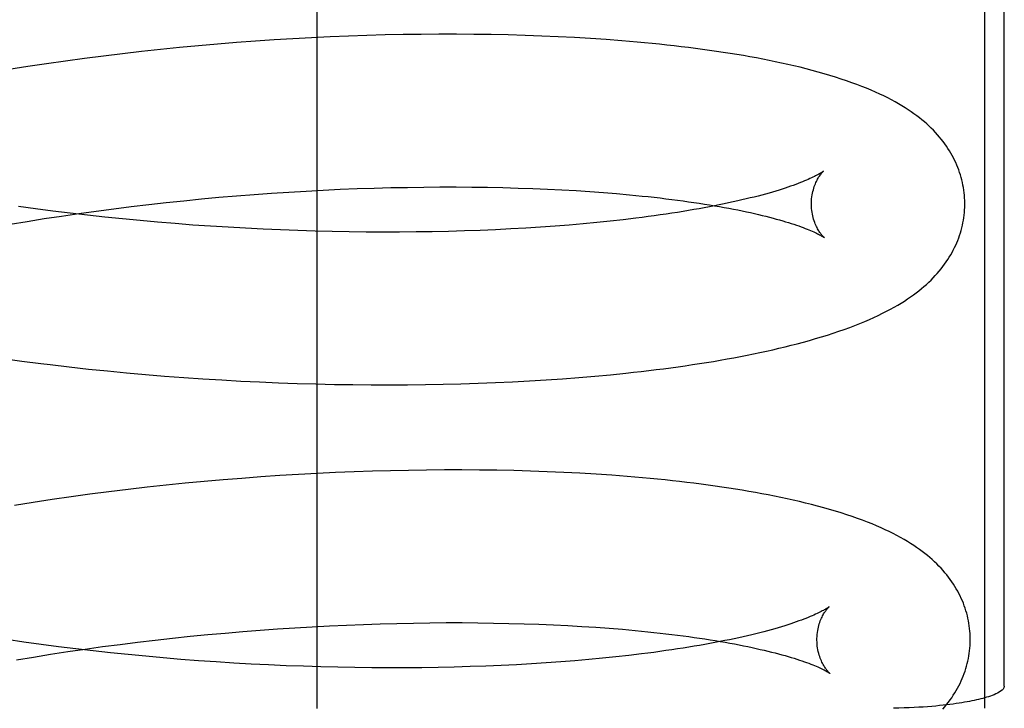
# Model space of a CAD drawing. Header units: inches. Extents: x 0 to 204, y 0 to 132.
# Tile 96 of 112: x 120.052 to 120.1804, y 49.272 to 49.3618. Entities that reach past the tile are written whole.
import ezdxf

# ---------------------------------------------------------------- set-up
doc = ezdxf.new("R2010")
doc.units = ezdxf.units.IN
doc.header["$LTSCALE"] = 11.243375
doc.header["$MEASUREMENT"] = 0
doc.linetypes.add('HIDDEN', pattern=[0.2, 0.1, -0.1])
doc.layers.add('DEFAULT_2', color=8, linetype='HIDDEN')

msp = doc.modelspace()

# ---------------------------------------------------------------- linework, layer by layer
at = {"layer": 'DEFAULT_2', "color": 8, "linetype": 'HIDDEN'}
for p, q in [((120.09075, 49.27202), (120.09075, 49.64702)), ((120.17781, 49.64699), (120.17781, 49.27205)), ((120.1804, 49.27492), (120.1804, 49.64412)), ((120.09486, 49.35965), (120.09246, 49.35955)), ((120.09725, 49.35973), (120.09486, 49.35965)), ((120.09963, 49.3598), (120.09725, 49.35973)), ((120.10199, 49.35984), (120.09963, 49.3598)), ((120.10433, 49.35988), (120.10199, 49.35984)), ((120.10664, 49.3599), (120.10433, 49.35988)), ((120.10894, 49.3599), (120.10664, 49.3599)), ((120.11122, 49.35988), (120.10894, 49.3599)), ((120.11347, 49.35985), (120.11122, 49.35988)), ((120.11569, 49.3598), (120.11347, 49.35985)), ((120.11789, 49.35974), (120.11569, 49.3598)), ((120.12007, 49.35966), (120.11789, 49.35974)), ((120.12221, 49.35957), (120.12007, 49.35966)), ((120.0753, 49.35839), (120.07282, 49.35815)), ((120.07778, 49.3586), (120.0753, 49.35839)), ((120.08024, 49.3588), (120.07778, 49.3586)), ((120.08271, 49.35899), (120.08024, 49.3588)), ((120.08516, 49.35915), (120.08271, 49.35899)), ((120.0876, 49.3593), (120.08516, 49.35915)), ((120.09004, 49.35943), (120.0876, 49.3593)), ((120.09246, 49.35955), (120.09004, 49.35943)), ((120.12433, 49.35946), (120.12221, 49.35957)), ((120.12642, 49.35934), (120.12433, 49.35946)), ((120.12847, 49.3592), (120.12642, 49.35934)), ((120.0629, 49.35705), (120.06042, 49.35673)), ((120.06538, 49.35735), (120.0629, 49.35705)), ((120.06786, 49.35763), (120.06538, 49.35735)), ((120.07034, 49.3579), (120.06786, 49.35763)), ((120.07282, 49.35815), (120.07034, 49.3579)), ((120.05547, 49.35604), (120.05301, 49.35567)), ((120.05794, 49.35639), (120.05547, 49.35604)), ((120.06042, 49.35673), (120.05794, 49.35639)), ((120.05301, 49.35567), (120.05056, 49.35528)), ((120.08253, 49.33901), (120.0848, 49.33917)), ((120.0848, 49.33917), (120.08706, 49.33932)), ((120.08706, 49.33932), (120.08932, 49.33946)), ((120.08932, 49.33946), (120.09156, 49.33957)), ((120.09156, 49.33957), (120.09379, 49.33968)), ((120.09379, 49.33968), (120.096, 49.33977)), ((120.096, 49.33977), (120.0982, 49.33984)), ((120.0982, 49.33984), (120.10038, 49.3399)), ((120.10038, 49.3399), (120.10254, 49.33994)), ((120.10254, 49.33994), (120.10468, 49.33997)), ((120.10468, 49.33997), (120.10679, 49.33999)), ((120.10679, 49.33999), (120.10888, 49.33999)), ((120.10888, 49.33999), (120.11095, 49.33997)), ((120.11095, 49.33997), (120.11298, 49.33995)), ((120.11298, 49.33995), (120.11499, 49.33991)), ((120.11499, 49.33991), (120.11697, 49.33985)), ((120.11697, 49.33985), (120.11891, 49.33978)), ((120.11891, 49.33978), (120.12083, 49.3397)), ((120.12083, 49.3397), (120.1227, 49.33961)), ((120.1227, 49.33961), (120.12454, 49.33951)), ((120.12454, 49.33951), (120.12634, 49.33939)), ((120.12634, 49.33939), (120.1281, 49.33926)), ((120.1281, 49.33926), (120.12982, 49.33912)), ((120.0688, 49.3377), (120.07109, 49.33796)), ((120.07109, 49.33796), (120.07338, 49.3382)), ((120.07338, 49.3382), (120.07567, 49.33843)), ((120.07567, 49.33843), (120.07796, 49.33864)), ((120.07796, 49.33864), (120.08025, 49.33883)), ((120.08025, 49.33883), (120.08253, 49.33901)), ((120.05402, 49.33715), (120.05179, 49.33746)), ((120.05627, 49.33685), (120.05402, 49.33715)), ((120.05854, 49.33657), (120.05627, 49.33685)), ((120.05742, 49.3362), (120.05968, 49.33653)), ((120.06081, 49.33631), (120.05854, 49.33657)), ((120.05968, 49.33653), (120.06195, 49.33685)), ((120.06195, 49.33685), (120.06423, 49.33715)), ((120.06423, 49.33715), (120.06651, 49.33743)), ((120.06651, 49.33743), (120.0688, 49.3377)), ((120.05071, 49.33513), (120.05294, 49.3355)), ((120.05294, 49.3355), (120.05517, 49.33586)), ((120.05517, 49.33586), (120.05742, 49.3362)), ((120.06309, 49.33606), (120.06081, 49.33631)), ((120.06538, 49.33582), (120.06309, 49.33606)), ((120.06767, 49.3356), (120.06538, 49.33582)), ((120.06996, 49.33539), (120.06767, 49.3356)), ((120.07226, 49.33521), (120.06996, 49.33539)), ((120.07455, 49.33503), (120.07226, 49.33521)), ((120.12726, 49.33535), (120.12548, 49.33518)), ((120.129, 49.33553), (120.12726, 49.33535)), ((120.13069, 49.33572), (120.129, 49.33553)), ((120.13234, 49.33592), (120.13069, 49.33572)), ((120.07685, 49.33487), (120.07455, 49.33503)), ((120.07914, 49.33473), (120.07685, 49.33487)), ((120.08143, 49.3346), (120.07914, 49.33473)), ((120.08371, 49.33448), (120.08143, 49.3346)), ((120.08598, 49.33438), (120.08371, 49.33448)), ((120.08824, 49.3343), (120.08598, 49.33438)), ((120.09049, 49.33423), (120.08824, 49.3343)), ((120.09273, 49.33418), (120.09049, 49.33423)), ((120.09495, 49.33414), (120.09273, 49.33418)), ((120.09716, 49.33411), (120.09495, 49.33414)), ((120.09935, 49.3341), (120.09716, 49.33411)), ((120.10152, 49.33411), (120.09935, 49.3341)), ((120.10367, 49.33412), (120.10152, 49.33411)), ((120.10579, 49.33415), (120.10367, 49.33412)), ((120.1079, 49.3342), (120.10579, 49.33415)), ((120.10997, 49.33426), (120.1079, 49.3342)), ((120.11202, 49.33433), (120.10997, 49.33426)), ((120.11404, 49.33442), (120.11202, 49.33433)), ((120.11603, 49.33451), (120.11404, 49.33442)), ((120.11799, 49.33462), (120.11603, 49.33451)), ((120.11992, 49.33475), (120.11799, 49.33462)), ((120.12181, 49.33488), (120.11992, 49.33475)), ((120.12366, 49.33503), (120.12181, 49.33488)), ((120.12548, 49.33518), (120.12366, 49.33503)), ((120.0498, 49.31763), (120.05225, 49.31729)), ((120.05225, 49.31729), (120.05472, 49.31698)), ((120.05844, 49.31654), (120.06092, 49.31626)), ((120.06092, 49.31626), (120.0634, 49.31601)), ((120.0634, 49.31601), (120.06589, 49.31577)), ((120.06589, 49.31577), (120.06838, 49.31555)), ((120.06838, 49.31555), (120.07087, 49.31534)), ((120.07087, 49.31534), (120.07336, 49.31516)), ((120.07336, 49.31516), (120.07584, 49.31498)), ((120.07584, 49.31498), (120.07832, 49.31483)), ((120.07832, 49.31483), (120.08079, 49.31469)), ((120.08079, 49.31469), (120.08326, 49.31457)), ((120.11626, 49.31459), (120.11846, 49.31471)), ((120.11846, 49.31471), (120.12063, 49.31484)), ((120.12063, 49.31484), (120.12277, 49.31499)), ((120.12277, 49.31499), (120.12488, 49.31515)), ((120.12488, 49.31515), (120.12697, 49.31533)), ((120.12697, 49.31533), (120.12902, 49.31552)), ((120.12902, 49.31552), (120.13104, 49.31573)), ((120.08326, 49.31457), (120.08571, 49.31447)), ((120.08571, 49.31447), (120.08816, 49.31438)), ((120.08816, 49.31438), (120.0906, 49.31431)), ((120.0906, 49.31431), (120.09302, 49.31426)), ((120.09302, 49.31426), (120.09543, 49.31422)), ((120.09543, 49.31422), (120.09782, 49.3142)), ((120.09782, 49.3142), (120.1002, 49.31419)), ((120.1002, 49.31419), (120.10255, 49.3142)), ((120.10255, 49.3142), (120.10489, 49.31423)), ((120.10489, 49.31423), (120.10721, 49.31427)), ((120.10721, 49.31427), (120.10951, 49.31433)), ((120.10951, 49.31433), (120.11178, 49.3144)), ((120.11178, 49.3144), (120.11403, 49.31449)), ((120.11403, 49.31449), (120.11626, 49.31459)), ((120.10504, 49.30309), (120.1027, 49.30305)), ((120.10736, 49.3031), (120.10504, 49.30309)), ((120.10966, 49.30311), (120.10736, 49.3031)), ((120.11193, 49.30309), (120.10966, 49.30311)), ((120.11419, 49.30306), (120.11193, 49.30309)), ((120.07849, 49.30181), (120.07602, 49.3016)), ((120.08096, 49.30201), (120.07849, 49.30181)), ((120.08342, 49.30219), (120.08096, 49.30201)), ((120.08588, 49.30236), (120.08342, 49.30219)), ((120.08832, 49.30251), (120.08588, 49.30236)), ((120.09075, 49.30264), (120.08832, 49.30251)), ((120.09317, 49.30276), (120.09075, 49.30264)), ((120.09558, 49.30286), (120.09317, 49.30276)), ((120.09797, 49.30294), (120.09558, 49.30286)), ((120.10035, 49.303), (120.09797, 49.30294)), ((120.1027, 49.30305), (120.10035, 49.303)), ((120.11641, 49.30301), (120.11419, 49.30306)), ((120.11861, 49.30295), (120.11641, 49.30301)), ((120.12079, 49.30287), (120.11861, 49.30295)), ((120.12293, 49.30278), (120.12079, 49.30287)), ((120.12505, 49.30267), (120.12293, 49.30278)), ((120.12714, 49.30255), (120.12505, 49.30267)), ((120.12919, 49.30241), (120.12714, 49.30255)), ((120.0661, 49.30056), (120.06361, 49.30026)), ((120.06858, 49.30084), (120.0661, 49.30056)), ((120.07106, 49.30111), (120.06858, 49.30084)), ((120.07354, 49.30136), (120.07106, 49.30111)), ((120.07602, 49.3016), (120.07354, 49.30136)), ((120.05619, 49.29925), (120.05373, 49.29888)), ((120.05866, 49.2996), (120.05619, 49.29925)), ((120.06113, 49.29994), (120.05866, 49.2996)), ((120.06361, 49.30026), (120.06113, 49.29994)), ((120.05373, 49.29888), (120.05127, 49.29849)), ((120.08561, 49.28239), (120.08787, 49.28254)), ((120.08787, 49.28254), (120.09012, 49.28267)), ((120.09012, 49.28267), (120.09236, 49.28279)), ((120.09236, 49.28279), (120.09459, 49.28289)), ((120.09459, 49.28289), (120.0968, 49.28298)), ((120.0968, 49.28298), (120.099, 49.28305)), ((120.099, 49.28305), (120.10118, 49.28311)), ((120.10118, 49.28311), (120.10333, 49.28315)), ((120.10333, 49.28315), (120.10547, 49.28318)), ((120.10547, 49.28318), (120.10758, 49.2832)), ((120.10758, 49.2832), (120.10967, 49.2832)), ((120.10967, 49.2832), (120.11173, 49.28318)), ((120.11173, 49.28318), (120.11377, 49.28315)), ((120.11377, 49.28315), (120.11577, 49.28311)), ((120.11577, 49.28311), (120.11775, 49.28306)), ((120.11775, 49.28306), (120.11969, 49.28299)), ((120.11969, 49.28299), (120.1216, 49.28291)), ((120.1216, 49.28291), (120.12348, 49.28282)), ((120.12348, 49.28282), (120.12531, 49.28271)), ((120.12531, 49.28271), (120.12711, 49.28259)), ((120.12711, 49.28259), (120.12887, 49.28247)), ((120.0719, 49.28118), (120.0742, 49.28142)), ((120.0742, 49.28142), (120.07649, 49.28164)), ((120.07649, 49.28164), (120.07877, 49.28185)), ((120.07877, 49.28185), (120.08106, 49.28205)), ((120.08106, 49.28205), (120.08334, 49.28222)), ((120.08334, 49.28222), (120.08561, 49.28239)), ((120.12887, 49.28247), (120.13059, 49.28233)), ((120.05252, 49.28066), (120.05029, 49.28099)), ((120.05476, 49.28035), (120.05252, 49.28066)), ((120.05701, 49.28006), (120.05476, 49.28035)), ((120.05927, 49.27978), (120.05701, 49.28006)), ((120.0605, 49.27976), (120.06277, 49.28007)), ((120.06277, 49.28007), (120.06505, 49.28037)), ((120.06505, 49.28037), (120.06733, 49.28065)), ((120.06733, 49.28065), (120.06962, 49.28092)), ((120.06962, 49.28092), (120.0719, 49.28118)), ((120.05154, 49.27835), (120.05376, 49.27872)), ((120.05376, 49.27872), (120.05599, 49.27908)), ((120.05599, 49.27908), (120.05824, 49.27943)), ((120.05824, 49.27943), (120.0605, 49.27976)), ((120.06154, 49.27951), (120.05927, 49.27978)), ((120.06382, 49.27926), (120.06154, 49.27951)), ((120.06611, 49.27903), (120.06382, 49.27926)), ((120.0684, 49.27881), (120.06611, 49.27903)), ((120.0707, 49.2786), (120.0684, 49.27881)), ((120.12973, 49.27874), (120.12799, 49.27856)), ((120.13143, 49.27893), (120.12973, 49.27874)), ((120.13308, 49.27913), (120.13143, 49.27893)), ((120.07299, 49.27841), (120.0707, 49.2786)), ((120.07529, 49.27824), (120.07299, 49.27841)), ((120.07758, 49.27808), (120.07529, 49.27824)), ((120.07988, 49.27793), (120.07758, 49.27808)), ((120.08216, 49.27781), (120.07988, 49.27793)), ((120.08444, 49.27769), (120.08216, 49.27781)), ((120.08671, 49.27759), (120.08444, 49.27769)), ((120.08898, 49.27751), (120.08671, 49.27759)), ((120.09123, 49.27744), (120.08898, 49.27751)), ((120.09347, 49.27739), (120.09123, 49.27744)), ((120.10863, 49.27741), (120.10653, 49.27736)), ((120.11071, 49.27747), (120.10863, 49.27741)), ((120.11276, 49.27754), (120.11071, 49.27747)), ((120.11478, 49.27763), (120.11276, 49.27754)), ((120.11677, 49.27772), (120.11478, 49.27763)), ((120.11873, 49.27783), (120.11677, 49.27772)), ((120.12065, 49.27796), (120.11873, 49.27783)), ((120.12255, 49.27809), (120.12065, 49.27796)), ((120.1244, 49.27824), (120.12255, 49.27809)), ((120.12622, 49.27839), (120.1244, 49.27824)), ((120.12799, 49.27856), (120.12622, 49.27839)), ((120.09569, 49.27735), (120.09347, 49.27739)), ((120.0979, 49.27732), (120.09569, 49.27735)), ((120.10008, 49.27731), (120.0979, 49.27732)), ((120.10225, 49.27731), (120.10008, 49.27731)), ((120.1044, 49.27733), (120.10225, 49.27731)), ((120.10653, 49.27736), (120.1044, 49.27733))]:
    msp.add_line(p, q, dxfattribs=at)
for points in [[(120.17524, 49.33795), (120.17523, 49.33823), (120.17522, 49.33857), (120.17519, 49.33891), (120.17516, 49.33924), (120.17511, 49.33957), (120.17506, 49.33991), (120.175, 49.34024), (120.17493, 49.34057), (120.17486, 49.3409), (120.17477, 49.34123), (120.17467, 49.34155), (120.17457, 49.34188), (120.17446, 49.3422), (120.17434, 49.34252), (120.17421, 49.34284), (120.17407, 49.34316), (120.17392, 49.34347), (120.17376, 49.34378), (120.1736, 49.34409), (120.17342, 49.3444), (120.17324, 49.34471), (120.17304, 49.34502), (120.17284, 49.34532), (120.17263, 49.34562), (120.17241, 49.34592), (120.17218, 49.34621), (120.17194, 49.3465), (120.17169, 49.34679), (120.17143, 49.34708), (120.17116, 49.34737), (120.17088, 49.34765), (120.17059, 49.34792), (120.17028, 49.3482), (120.16997, 49.34847), (120.16965, 49.34874), (120.16932, 49.34901), (120.16897, 49.34928), (120.16861, 49.34954), (120.16824, 49.3498), (120.16786, 49.35006), (120.16746, 49.35032), (120.16704, 49.35057), (120.16661, 49.35083), (120.16615, 49.35109), (120.16568, 49.35134), (120.16519, 49.3516), (120.16468, 49.35185), (120.16415, 49.3521), (120.1636, 49.35235), (120.16303, 49.3526), (120.16243, 49.35285), (120.16182, 49.3531), (120.16118, 49.35334), (120.16052, 49.35358), (120.15983, 49.35382), (120.15913, 49.35406), (120.1584, 49.35429), (120.15765, 49.35452), (120.15689, 49.35475), (120.15612, 49.35497), (120.15533, 49.35518), (120.15454, 49.35539), (120.15375, 49.35559), (120.15295, 49.35578), (120.15215, 49.35596), (120.15134, 49.35614), (120.15053, 49.35631), (120.14971, 49.35648), (120.14889, 49.35664), (120.14806, 49.3568), (120.14721, 49.35696), (120.14636, 49.35711), (120.1455, 49.35725), (120.14462, 49.35739), (120.14374, 49.35753), (120.14285, 49.35766), (120.14195, 49.35779), (120.14104, 49.35792), (120.14013, 49.35804), (120.1392, 49.35816), (120.13827, 49.35827), (120.13733, 49.35838), (120.13638, 49.35849), (120.13542, 49.35859), (120.13445, 49.35869), (120.13348, 49.35878), (120.13249, 49.35887), (120.1315, 49.35896), (120.1305, 49.35904), (120.12847, 49.3592)], [(120.15683, 49.34206), (120.15682, 49.34206), (120.1568, 49.34204), (120.15678, 49.34202), (120.15674, 49.342), (120.1567, 49.34197), (120.15664, 49.34193), (120.15657, 49.34188), (120.1565, 49.34184), (120.15641, 49.34178), (120.15631, 49.34172), (120.1562, 49.34166), (120.15607, 49.34159), (120.15594, 49.34151), (120.15579, 49.34143), (120.15562, 49.34135), (120.15544, 49.34126), (120.15525, 49.34117), (120.15505, 49.34108), (120.15483, 49.34098), (120.15459, 49.34088), (120.15435, 49.34077), (120.15408, 49.34066), (120.1538, 49.34055), (120.15351, 49.34044), (120.1532, 49.34032), (120.15287, 49.3402), (120.15253, 49.34008), (120.15218, 49.33996), (120.15181, 49.33984), (120.15142, 49.33971), (120.15102, 49.33958), (120.1506, 49.33946), (120.15017, 49.33933), (120.14973, 49.3392), (120.14926, 49.33907), (120.14879, 49.33894), (120.14829, 49.33881), (120.14779, 49.33868), (120.14727, 49.33855), (120.14673, 49.33842), (120.14618, 49.33829), (120.14562, 49.33816), (120.14504, 49.33803), (120.14444, 49.3379), (120.14384, 49.33777), (120.14321, 49.33765), (120.14258, 49.33752), (120.14193, 49.33739), (120.14127, 49.33727), (120.14059, 49.33715), (120.13991, 49.33703), (120.13921, 49.33691), (120.13849, 49.33679), (120.13777, 49.33668), (120.13703, 49.33656), (120.13628, 49.33645), (120.13551, 49.33634), (120.13474, 49.33623), (120.13395, 49.33612), (120.13315, 49.33602), (120.13234, 49.33592)], [(120.15524, 49.3377), (120.15524, 49.33793), (120.15525, 49.3382), (120.15527, 49.33845), (120.1553, 49.3387), (120.15534, 49.33895), (120.15538, 49.33918), (120.15543, 49.33941), (120.15549, 49.33963), (120.15555, 49.33984), (120.15561, 49.34004), (120.15568, 49.34022), (120.15575, 49.3404), (120.15582, 49.34057), (120.1559, 49.34072), (120.15597, 49.34087), (120.15604, 49.34101), (120.15611, 49.34113), (120.15618, 49.34125), (120.15625, 49.34136), (120.15632, 49.34146), (120.15639, 49.34155), (120.15645, 49.34163), (120.15651, 49.34171), (120.15656, 49.34178), (120.15661, 49.34184), (120.15666, 49.34189), (120.1567, 49.34194), (120.15674, 49.34197), (120.15677, 49.34201), (120.1568, 49.34203), (120.15682, 49.34205), (120.15683, 49.34206), (120.15683, 49.34207)], [(120.12982, 49.33912), (120.1315, 49.33897), (120.13232, 49.33889), (120.13314, 49.33881), (120.13394, 49.33873), (120.13473, 49.33864), (120.1355, 49.33855), (120.13627, 49.33846), (120.13702, 49.33837), (120.13776, 49.33827), (120.13849, 49.33817), (120.13921, 49.33807), (120.13991, 49.33797), (120.1406, 49.33787), (120.14128, 49.33776), (120.14194, 49.33766), (120.14259, 49.33755), (120.14323, 49.33744), (120.14386, 49.33733), (120.14447, 49.33721), (120.14506, 49.3371), (120.14564, 49.33699), (120.14621, 49.33687), (120.14677, 49.33675), (120.1473, 49.33664), (120.14783, 49.33652), (120.14834, 49.3364), (120.14883, 49.33628), (120.14931, 49.33617), (120.14978, 49.33605), (120.15023, 49.33593), (120.15066, 49.33581), (120.15108, 49.3357), (120.15149, 49.33558), (120.15187, 49.33546), (120.15225, 49.33535), (120.15261, 49.33524), (120.15295, 49.33512), (120.15328, 49.33501), (120.15359, 49.33491), (120.15389, 49.3348), (120.15417, 49.3347), (120.15443, 49.33459), (120.15468, 49.3345), (120.15492, 49.3344), (120.15514, 49.33431), (120.15535, 49.33422), (120.15554, 49.33413), (120.15572, 49.33405), (120.15588, 49.33397), (120.15604, 49.33389), (120.15618, 49.33382), (120.1563, 49.33376), (120.15641, 49.3337), (120.15652, 49.33364), (120.15661, 49.33359), (120.15668, 49.33354), (120.15675, 49.3335), (120.15681, 49.33346), (120.15685, 49.33343), (120.15689, 49.33341), (120.15692, 49.33339), (120.15692, 49.33338)], [(120.13104, 49.31573), (120.13204, 49.31583), (120.13303, 49.31595), (120.13401, 49.31606), (120.13498, 49.31618), (120.13595, 49.3163), (120.1369, 49.31643), (120.13785, 49.31656), (120.13879, 49.31669), (120.13972, 49.31683), (120.14064, 49.31697), (120.14155, 49.31712), (120.14246, 49.31726), (120.14335, 49.31742), (120.14424, 49.31757), (120.14512, 49.31773), (120.14599, 49.3179), (120.14684, 49.31806), (120.14769, 49.31824), (120.14853, 49.31841), (120.14936, 49.31859), (120.15019, 49.31878), (120.151, 49.31896), (120.1518, 49.31916), (120.15261, 49.31936), (120.1534, 49.31956), (120.15419, 49.31977), (120.15498, 49.31999), (120.15577, 49.32022), (120.15655, 49.32045), (120.15732, 49.32069), (120.15807, 49.32093), (120.15881, 49.32118), (120.15953, 49.32143), (120.16023, 49.32169), (120.16091, 49.32194), (120.16157, 49.3222), (120.1622, 49.32246), (120.16281, 49.32272), (120.1634, 49.32299), (120.16396, 49.32325), (120.16451, 49.32352), (120.16503, 49.32378), (120.16554, 49.32405), (120.16602, 49.32432), (120.16649, 49.32458), (120.16693, 49.32485), (120.16736, 49.32512), (120.16777, 49.32539), (120.16816, 49.32565), (120.16854, 49.32592), (120.1689, 49.32619), (120.16926, 49.32646), (120.1696, 49.32674), (120.16992, 49.32701), (120.17024, 49.32729), (120.17054, 49.32757), (120.17084, 49.32786), (120.17112, 49.32814), (120.17139, 49.32843), (120.17166, 49.32872), (120.17191, 49.32901), (120.17215, 49.32931), (120.17238, 49.32961), (120.17261, 49.32991), (120.17282, 49.33021), (120.17303, 49.33052), (120.17322, 49.33082), (120.17341, 49.33114), (120.17358, 49.33145), (120.17375, 49.33176), (120.17391, 49.33208), (120.17406, 49.33239), (120.1742, 49.33271), (120.17433, 49.33303), (120.17445, 49.33335), (120.17456, 49.33367), (120.17467, 49.334), (120.17476, 49.33433), (120.17485, 49.33466), (120.17493, 49.33499), (120.175, 49.33532), (120.17506, 49.33565), (120.17511, 49.33598), (120.17516, 49.33632), (120.17519, 49.33665), (120.17522, 49.33699), (120.17523, 49.33732), (120.17524, 49.33766), (120.17524, 49.33795)], [(120.15692, 49.33338), (120.15693, 49.33337), (120.15694, 49.33337), (120.15694, 49.33337), (120.15692, 49.33338), (120.1569, 49.3334), (120.15688, 49.33343), (120.15685, 49.33346), (120.15681, 49.33349), (120.15676, 49.33354), (120.15672, 49.33359), (120.15666, 49.33365), (120.15661, 49.33372), (120.15654, 49.33379), (120.15648, 49.33387), (120.15641, 49.33396), (120.15634, 49.33406), (120.15627, 49.33417), (120.1562, 49.33429), (120.15612, 49.33441), (120.15605, 49.33454), (120.15597, 49.33469), (120.15589, 49.33484), (120.15582, 49.33501), (120.15574, 49.33518), (120.15567, 49.33537), (120.1556, 49.33557), (120.15553, 49.33577), (120.15547, 49.33599), (120.15542, 49.33621), (120.15537, 49.33645), (120.15533, 49.33669), (120.15529, 49.33694), (120.15526, 49.3372), (120.15525, 49.33746), (120.15524, 49.3377)], [(120.05472, 49.31698), (120.05596, 49.31683), (120.05844, 49.31654)], [(120.17596, 49.28116), (120.17595, 49.28144), (120.17594, 49.28178), (120.17591, 49.28211), (120.17588, 49.28245), (120.17583, 49.28278), (120.17578, 49.28312), (120.17572, 49.28345), (120.17565, 49.28378), (120.17558, 49.28411), (120.17549, 49.28444), (120.17539, 49.28476), (120.17529, 49.28509), (120.17518, 49.28541), (120.17506, 49.28573), (120.17493, 49.28605), (120.17479, 49.28636), (120.17464, 49.28668), (120.17448, 49.28699), (120.17432, 49.2873), (120.17414, 49.28761), (120.17396, 49.28792), (120.17376, 49.28822), (120.17356, 49.28853), (120.17335, 49.28883), (120.17313, 49.28913), (120.1729, 49.28942), (120.17266, 49.28971), (120.17241, 49.29), (120.17215, 49.29029), (120.17188, 49.29057), (120.1716, 49.29085), (120.17131, 49.29113), (120.171, 49.29141), (120.17069, 49.29168), (120.17037, 49.29195), (120.17004, 49.29222), (120.16969, 49.29248), (120.16933, 49.29275), (120.16896, 49.29301), (120.16858, 49.29327), (120.16818, 49.29353), (120.16776, 49.29378), (120.16733, 49.29404), (120.16687, 49.2943), (120.1664, 49.29455), (120.16591, 49.29481), (120.1654, 49.29506), (120.16487, 49.29531), (120.16432, 49.29556), (120.16374, 49.29581), (120.16315, 49.29606), (120.16254, 49.29631), (120.1619, 49.29655), (120.16124, 49.29679), (120.16055, 49.29703), (120.15985, 49.29727), (120.15912, 49.2975), (120.15837, 49.29773), (120.15761, 49.29796), (120.15684, 49.29818), (120.15605, 49.29839), (120.15526, 49.2986), (120.15446, 49.29879), (120.15367, 49.29899), (120.15287, 49.29917), (120.15206, 49.29935), (120.15125, 49.29952), (120.15043, 49.29969), (120.14961, 49.29985), (120.14877, 49.30001), (120.14793, 49.30016), (120.14708, 49.30031), (120.14621, 49.30046), (120.14534, 49.3006), (120.14446, 49.30074), (120.14357, 49.30087), (120.14267, 49.301), (120.14176, 49.30113), (120.14085, 49.30125), (120.13992, 49.30137), (120.13899, 49.30148), (120.13805, 49.30159), (120.1371, 49.3017), (120.13614, 49.3018), (120.13517, 49.3019), (120.1342, 49.30199), (120.13321, 49.30208), (120.13222, 49.30217), (120.13122, 49.30225), (120.12919, 49.30241)], [(120.15755, 49.28527), (120.15754, 49.28527), (120.15753, 49.28525), (120.1575, 49.28523), (120.15746, 49.28521), (120.15742, 49.28517), (120.15736, 49.28514), (120.1573, 49.28509), (120.15722, 49.28505), (120.15713, 49.28499), (120.15703, 49.28493), (120.15692, 49.28487), (120.1568, 49.2848), (120.15666, 49.28472), (120.15651, 49.28465), (120.15635, 49.28456), (120.15617, 49.28448), (120.15598, 49.28438), (120.15577, 49.28429), (120.15555, 49.28419), (120.15532, 49.28409), (120.15507, 49.28398), (120.15481, 49.28387), (120.15453, 49.28376), (120.15424, 49.28365), (120.15393, 49.28353), (120.1536, 49.28342), (120.15326, 49.28329), (120.15291, 49.28317), (120.15254, 49.28305), (120.15215, 49.28292), (120.15175, 49.2828), (120.15133, 49.28267), (120.1509, 49.28254), (120.15045, 49.28241), (120.14999, 49.28228), (120.14952, 49.28215), (120.14902, 49.28202), (120.14852, 49.28189), (120.148, 49.28176), (120.14746, 49.28163), (120.14691, 49.2815), (120.14635, 49.28137), (120.14577, 49.28124), (120.14517, 49.28111), (120.14457, 49.28098), (120.14395, 49.28086), (120.14331, 49.28073), (120.14266, 49.28061), (120.142, 49.28048), (120.14133, 49.28036), (120.14064, 49.28024), (120.13994, 49.28012), (120.13923, 49.28), (120.1385, 49.27989), (120.13776, 49.27977), (120.13701, 49.27966), (120.13625, 49.27955), (120.13547, 49.27944), (120.13469, 49.27933), (120.13389, 49.27923), (120.13308, 49.27913)], [(120.15596, 49.2809), (120.15596, 49.28114), (120.15597, 49.28141), (120.15599, 49.28166), (120.15602, 49.28191), (120.15606, 49.28216), (120.1561, 49.28239), (120.15615, 49.28262), (120.15621, 49.28284), (120.15627, 49.28305), (120.15633, 49.28324), (120.1564, 49.28343), (120.15647, 49.28361), (120.15654, 49.28378), (120.15662, 49.28393), (120.15669, 49.28408), (120.15676, 49.28421), (120.15683, 49.28434), (120.1569, 49.28446), (120.15697, 49.28457), (120.15704, 49.28467), (120.1571, 49.28476), (120.15717, 49.28484), (120.15723, 49.28492), (120.15728, 49.28498), (120.15733, 49.28505), (120.15738, 49.2851), (120.15742, 49.28514), (120.15746, 49.28518), (120.15749, 49.28521), (120.15752, 49.28524), (120.15754, 49.28526), (120.15755, 49.28527), (120.15755, 49.28528)], [(120.13059, 49.28233), (120.13227, 49.28218), (120.13309, 49.2821), (120.1339, 49.28201), (120.1347, 49.28193), (120.13549, 49.28184), (120.13626, 49.28175), (120.13703, 49.28166), (120.13778, 49.28157), (120.13852, 49.28147), (120.13925, 49.28138), (120.13996, 49.28128), (120.14066, 49.28117), (120.14135, 49.28107), (120.14203, 49.28097), (120.14269, 49.28086), (120.14334, 49.28075), (120.14398, 49.28064), (120.1446, 49.28053), (120.14521, 49.28042), (120.14581, 49.2803), (120.14639, 49.28019), (120.14696, 49.28007), (120.14751, 49.27996), (120.14805, 49.27984), (120.14857, 49.27972), (120.14908, 49.27961), (120.14957, 49.27949), (120.15005, 49.27937), (120.15051, 49.27925), (120.15096, 49.27914), (120.1514, 49.27902), (120.15182, 49.2789), (120.15222, 49.27878), (120.15261, 49.27867), (120.15298, 49.27855), (120.15334, 49.27844), (120.15368, 49.27833), (120.15401, 49.27822), (120.15432, 49.27811), (120.15461, 49.27801), (120.15489, 49.2779), (120.15516, 49.2778), (120.15541, 49.2777), (120.15565, 49.27761), (120.15587, 49.27751), (120.15607, 49.27742), (120.15627, 49.27734), (120.15644, 49.27725), (120.15661, 49.27718), (120.15676, 49.2771), (120.1569, 49.27703), (120.15702, 49.27696), (120.15714, 49.2769), (120.15724, 49.27685), (120.15733, 49.27679), (120.1574, 49.27675), (120.15747, 49.27671), (120.15753, 49.27667), (120.15757, 49.27664), (120.15761, 49.27662), (120.15764, 49.2766), (120.15764, 49.27659)], [(120.15764, 49.27659), (120.15765, 49.27658), (120.15766, 49.27658), (120.15766, 49.27658), (120.15764, 49.27659), (120.15762, 49.27661), (120.1576, 49.27663), (120.15757, 49.27667), (120.15753, 49.2767), (120.15748, 49.27675), (120.15743, 49.2768), (120.15738, 49.27686), (120.15732, 49.27693), (120.15726, 49.277), (120.1572, 49.27708), (120.15713, 49.27717), (120.15706, 49.27727), (120.15699, 49.27738), (120.15692, 49.2775), (120.15684, 49.27762), (120.15677, 49.27775), (120.15669, 49.2779), (120.15661, 49.27805), (120.15654, 49.27822), (120.15646, 49.27839), (120.15639, 49.27858), (120.15632, 49.27878), (120.15625, 49.27898), (120.15619, 49.2792), (120.15614, 49.27942), (120.15609, 49.27966), (120.15605, 49.2799), (120.15601, 49.28015), (120.15598, 49.28041), (120.15597, 49.28067), (120.15596, 49.2809)], [(120.17238, 49.27193), (120.17263, 49.27222), (120.17287, 49.27252), (120.17311, 49.27282), (120.17333, 49.27312), (120.17354, 49.27342), (120.17375, 49.27373), (120.17394, 49.27404), (120.17413, 49.27435), (120.17431, 49.27466), (120.17447, 49.27497), (120.17463, 49.27529), (120.17478, 49.2756), (120.17492, 49.27592), (120.17505, 49.27624), (120.17517, 49.27656), (120.17528, 49.27689), (120.17539, 49.27721), (120.17548, 49.27754), (120.17557, 49.27787), (120.17565, 49.2782), (120.17572, 49.27853), (120.17578, 49.27886), (120.17583, 49.27919), (120.17588, 49.27953), (120.17591, 49.27986), (120.17594, 49.2802), (120.17595, 49.28053), (120.17596, 49.28087), (120.17596, 49.28116)], [(120.1804, 49.27492), (120.18034, 49.27472), (120.18024, 49.27455), (120.1801, 49.2744), (120.17992, 49.27426), (120.17973, 49.27414), (120.17952, 49.27402), (120.1793, 49.27391), (120.17906, 49.27381), (120.17882, 49.27372), (120.17858, 49.27363), (120.17834, 49.27355), (120.17809, 49.27347), (120.17784, 49.2734), (120.17758, 49.27332), (120.17732, 49.27326), (120.17704, 49.27319), (120.17676, 49.27312), (120.17647, 49.27306), (120.17617, 49.273), (120.17586, 49.27294), (120.17554, 49.27288), (120.1752, 49.27282), (120.17486, 49.27276), (120.17449, 49.2727), (120.17411, 49.27264), (120.17371, 49.27259), (120.1733, 49.27254), (120.17287, 49.27248), (120.17241, 49.27243), (120.17194, 49.27238), (120.17145, 49.27233), (120.17093, 49.27229), (120.17039, 49.27224), (120.16983, 49.2722), (120.16925, 49.27217), (120.16864, 49.27213), (120.168, 49.2721), (120.16734, 49.27208), (120.16665, 49.27205), (120.16593, 49.27204)]]:
    msp.add_lwpolyline(points, dxfattribs=at)

doc.saveas('drawing.dxf')
